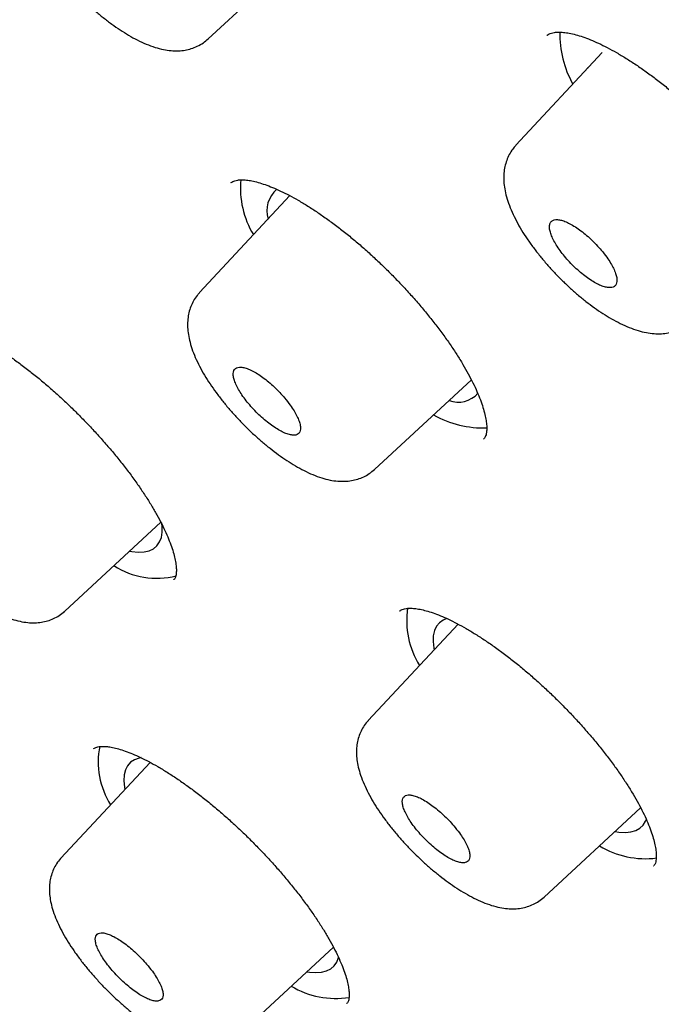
# Model space of a CAD drawing. Header units: millimetres. Extents: x 8 to 1095, y 12 to 2372.
# Tile 11 of 89: x 730.57 to 738.6, y 782.58 to 794.92. Entities that reach past the tile are written whole.
import ezdxf

# ---------------------------------------------------------------- set-up
doc = ezdxf.new("R2010")
doc.units = ezdxf.units.MM

msp = doc.modelspace()

# ---------------------------------------------------------------- linework, layer by layer
at = {"color": 7, "linetype": 'Continuous', "lineweight": 30}
for p, q in [((732.929, 794.68), (734.147, 795.808)), ((737.865, 794.511), (736.782, 793.347)), ((737.678, 794.316), (737.689, 794.321)), ((737.678, 794.316), (737.679, 794.311)), ((733.95, 792.716), (732.819, 791.501)), ((735.012, 789.285), (736.225, 790.408)), ((736.38, 789.667), (736.382, 789.67)), ((731.132, 787.51), (732.335, 788.624)), ((732.497, 787.902), (732.499, 787.905)), ((735.33, 787.515), (735.328, 787.513)), ((736.058, 787.348), (734.934, 786.14)), ((731.498, 785.79), (731.496, 785.787)), ((732.201, 785.616), (731.085, 784.417)), ((737.136, 783.928), (738.345, 785.047)), ((738.507, 784.318), (738.509, 784.321)), ((733.297, 782.19), (734.497, 783.301)), ((734.664, 782.595), (734.666, 782.597))]:
    msp.add_line(p, q, dxfattribs=at)
at = {"color": 7, "linetype": 'Continuous', "lineweight": 30, "flags": 128}
for points in [[(731.944, 788.262), (731.972, 788.257), (732.053, 788.249), (732.126, 788.253), (732.19, 788.268), (732.244, 788.293), (732.287, 788.33), (732.32, 788.377), (732.342, 788.434), (732.353, 788.501), (732.353, 788.577), (732.35, 788.6)], [(735.918, 787.419), (735.87, 787.399), (735.824, 787.365), (735.788, 787.321), (735.762, 787.267), (735.748, 787.203), (735.745, 787.13), (735.753, 787.048), (735.757, 787.025)], [(732.09, 785.676), (732.063, 785.67), (732.005, 785.649), (731.957, 785.617), (731.92, 785.574), (731.894, 785.521), (731.878, 785.458), (731.874, 785.385), (731.881, 785.304), (731.885, 785.277)], [(738.026, 784.751), (738.074, 784.743), (738.154, 784.739), (738.224, 784.745), (738.286, 784.762), (738.337, 784.791), (738.378, 784.83), (738.408, 784.88), (738.417, 784.905)], [(734.164, 782.993), (734.196, 782.988), (734.276, 782.981), (734.348, 782.986), (734.411, 783.002), (734.464, 783.028), (734.506, 783.066), (734.538, 783.114), (734.559, 783.172), (734.56, 783.179)]]:
    msp.add_lwpolyline(points, dxfattribs=at)
at = {"color": 7, "linetype": 'Continuous', "lineweight": 30}
for centre, radius, start, end in [((738.597, 794.736), 1.264, 178.6232, 209.4388), ((734.459, 792.809), 1.126, 174.5683, 211.1055), ((734.008, 792.527), 0.346, 129.0613, 197.5171), ((736.06, 790.458), 0.329, 249.6794, 318.689), ((736.376, 791.094), 1.288, 240.9285, 272.0249), ((732.283, 788.902), 0.98, 236.9617, 284.3871), ((736.492, 787.395), 1.077, 171.7429, 211.6466), ((732.577, 785.624), 1.026, 169.0437, 211.8091), ((738.405, 785.519), 1.11, 238.7733, 277.2274), ((734.523, 783.726), 1.068, 238.7685, 279.2088)]:
    msp.add_arc(centre, radius, start, end, dxfattribs=at)
for points, knots in [([(792.801, 764.835), (792.861, 764.902), (792.99, 765.044), (793.177, 765.273), (793.363, 765.52), (793.539, 765.776), (793.705, 766.042), (793.862, 766.317), (794.008, 766.601), (794.146, 766.894), (794.273, 767.196), (794.39, 767.507), (794.497, 767.828), (794.594, 768.157), (794.681, 768.495), (794.757, 768.842), (794.823, 769.198), (794.879, 769.563), (794.923, 769.936), (794.958, 770.317), (794.982, 770.706), (794.995, 771.103), (794.997, 771.508), (794.989, 771.921), (794.97, 772.341), (794.941, 772.768), (794.901, 773.203), (794.851, 773.644), (794.791, 774.092), (794.72, 774.546), (794.638, 775.008), (794.547, 775.475), (794.445, 775.949), (794.334, 776.428), (794.212, 776.914), (794.08, 777.406), (793.938, 777.903), (793.787, 778.406), (793.626, 778.915), (793.455, 779.429), (793.274, 779.948), (793.084, 780.472), (792.884, 781.001), (792.675, 781.536), (792.456, 782.075), (792.228, 782.619), (791.991, 783.167), (791.744, 783.72), (791.489, 784.277), (791.225, 784.838), (790.951, 785.403), (790.669, 785.973), (790.378, 786.546), (790.078, 787.123), (789.769, 787.703), (789.452, 788.287), (789.127, 788.874), (788.793, 789.464), (788.45, 790.057), (788.1, 790.653), (787.741, 791.251), (787.375, 791.853), (787, 792.456), (786.618, 793.062), (786.228, 793.67), (785.83, 794.28), (785.425, 794.892), (785.012, 795.506), (784.592, 796.121), (784.165, 796.737), (783.73, 797.355), (783.289, 797.974), (782.841, 798.594), (782.386, 799.214), (781.924, 799.835), (781.456, 800.457), (780.981, 801.079), (780.5, 801.701), (780.013, 802.323), (779.52, 802.945), (779.02, 803.567), (778.515, 804.188), (778.005, 804.808), (777.489, 805.428), (776.967, 806.047), (776.44, 806.665), (775.908, 807.282), (775.371, 807.897), (774.829, 808.511), (774.282, 809.123), (773.731, 809.733), (773.175, 810.341), (772.615, 810.947), (772.051, 811.551), (771.483, 812.152), (770.91, 812.751), (770.334, 813.347), (769.755, 813.94), (769.172, 814.53), (768.585, 815.117), (767.996, 815.7), (767.403, 816.28), (766.808, 816.856), (766.21, 817.429), (765.609, 817.997), (765.006, 818.561), (764.401, 819.122), (763.793, 819.678), (763.184, 820.229), (762.573, 820.776), (761.96, 821.317), (761.345, 821.854), (760.73, 822.386), (760.113, 822.913), (759.495, 823.434), (758.876, 823.95), (758.256, 824.461), (757.636, 824.965), (757.016, 825.464), (756.395, 825.957), (755.774, 826.444), (755.153, 826.924), (754.533, 827.398), (753.912, 827.866), (753.293, 828.327), (752.673, 828.781), (752.055, 829.229), (751.438, 829.67), (750.822, 830.103), (750.207, 830.53), (749.593, 830.949), (748.981, 831.361), (748.371, 831.765), (747.763, 832.162), (747.156, 832.551), (746.552, 832.932), (745.95, 833.306), (745.351, 833.671), (744.754, 834.029), (744.16, 834.378), (743.569, 834.719), (742.981, 835.052), (742.396, 835.376), (741.814, 835.692), (741.236, 835.999), (740.661, 836.297), (740.09, 836.587), (739.523, 836.868), (738.96, 837.14), (738.401, 837.403), (737.846, 837.657), (737.295, 837.902), (736.749, 838.137), (736.208, 838.364), (735.671, 838.581), (735.139, 838.788), (734.612, 838.986), (734.09, 839.175), (733.573, 839.354), (733.061, 839.523), (732.555, 839.683), (732.054, 839.832), (731.559, 839.972), (731.07, 840.102), (730.586, 840.222), (730.109, 840.332), (729.637, 840.432), (729.172, 840.522), (728.712, 840.601), (728.26, 840.67), (727.813, 840.729), (727.374, 840.777), (726.941, 840.814), (726.515, 840.842), (726.096, 840.858), (725.685, 840.864), (725.28, 840.859), (724.884, 840.844), (724.495, 840.817), (724.114, 840.78), (723.741, 840.732), (723.376, 840.674), (723.02, 840.605), (722.673, 840.525), (722.334, 840.434), (722.004, 840.333), (721.684, 840.222), (721.373, 840.1), (721.071, 839.968), (720.778, 839.826), (720.495, 839.674), (720.222, 839.513), (719.958, 839.341), (719.704, 839.16), (719.467, 838.978), (719.32, 838.85), (719.25, 838.79)], [0, 0, 0, 0, 0.004249, 0.009107, 0.013972, 0.018847, 0.023735, 0.02864, 0.033564, 0.03851, 0.043478, 0.048472, 0.05349, 0.058533, 0.063601, 0.068692, 0.073806, 0.07894, 0.084093, 0.089263, 0.094448, 0.099645, 0.104853, 0.11007, 0.115295, 0.120524, 0.125759, 0.130996, 0.136234, 0.141474, 0.146715, 0.151954, 0.157193, 0.16243, 0.167665, 0.172898, 0.178129, 0.183358, 0.188585, 0.193809, 0.19903, 0.20425, 0.209466, 0.214681, 0.219893, 0.225102, 0.23031, 0.235515, 0.240719, 0.24592, 0.251119, 0.256317, 0.261512, 0.266706, 0.271898, 0.277089, 0.282278, 0.287466, 0.292652, 0.297837, 0.303021, 0.308204, 0.313385, 0.318566, 0.323745, 0.328923, 0.334101, 0.339277, 0.344453, 0.349627, 0.354801, 0.359975, 0.365147, 0.370319, 0.375491, 0.380661, 0.385832, 0.391001, 0.396171, 0.401339, 0.406507, 0.411675, 0.416843, 0.42201, 0.427177, 0.432343, 0.437509, 0.442675, 0.447841, 0.453006, 0.458172, 0.463337, 0.468502, 0.473667, 0.478831, 0.483996, 0.48916, 0.494325, 0.499489, 0.504654, 0.509818, 0.514983, 0.520147, 0.525312, 0.530476, 0.535641, 0.540806, 0.545971, 0.551136, 0.556301, 0.561467, 0.566632, 0.571798, 0.576964, 0.582131, 0.587298, 0.592465, 0.597632, 0.6028, 0.607969, 0.613137, 0.618307, 0.623476, 0.628647, 0.633817, 0.638989, 0.644161, 0.649333, 0.654507, 0.659681, 0.664856, 0.670031, 0.675208, 0.680385, 0.685563, 0.690743, 0.695923, 0.701105, 0.706287, 0.711471, 0.716656, 0.721842, 0.72703, 0.732219, 0.73741, 0.742602, 0.747796, 0.752991, 0.758189, 0.763388, 0.768589, 0.773792, 0.778998, 0.784205, 0.789415, 0.794627, 0.799841, 0.805058, 0.810277, 0.815499, 0.820723, 0.82595, 0.831179, 0.836411, 0.841645, 0.846881, 0.852119, 0.857359, 0.862601, 0.867843, 0.873086, 0.878329, 0.883571, 0.88881, 0.894046, 0.899278, 0.904503, 0.909721, 0.91493, 0.920127, 0.925311, 0.930479, 0.93563, 0.940761, 0.94587, 0.950957, 0.956019, 0.961056, 0.966067, 0.971053, 0.976015, 0.980954, 0.985871, 0.99077, 0.995653, 1, 1, 1, 1]), ([(707.876, 825.494), (707.885, 825.502), (707.965, 825.571), (708.124, 825.692), (708.353, 825.857), (708.593, 826.011), (708.841, 826.156), (709.099, 826.291), (709.365, 826.416), (709.64, 826.532), (709.924, 826.638), (710.216, 826.734), (710.517, 826.821), (710.826, 826.898), (711.144, 826.965), (711.47, 827.022), (711.805, 827.07), (712.148, 827.107), (712.498, 827.135), (712.857, 827.154), (713.224, 827.162), (713.599, 827.161), (713.982, 827.15), (714.372, 827.129), (714.77, 827.098), (715.176, 827.058), (715.589, 827.008), (716.009, 826.947), (716.437, 826.878), (716.872, 826.798), (717.313, 826.708), (717.762, 826.609), (718.217, 826.5), (718.68, 826.382), (719.148, 826.253), (719.623, 826.115), (720.105, 825.968), (720.592, 825.811), (721.086, 825.644), (721.585, 825.468), (722.09, 825.282), (722.601, 825.087), (723.117, 824.882), (723.639, 824.668), (724.166, 824.445), (724.698, 824.212), (725.234, 823.971), (725.776, 823.72), (726.322, 823.46), (726.873, 823.192), (727.428, 822.914), (727.987, 822.627), (728.551, 822.332), (729.118, 822.028), (729.689, 821.716), (730.263, 821.395), (730.841, 821.065), (731.423, 820.727), (732.007, 820.381), (732.594, 820.027), (733.185, 819.664), (733.778, 819.294), (734.373, 818.916), (734.971, 818.53), (735.571, 818.136), (736.173, 817.734), (736.777, 817.326), (737.382, 816.909), (737.989, 816.486), (738.598, 816.055), (739.208, 815.617), (739.819, 815.173), (740.43, 814.721), (741.043, 814.263), (741.656, 813.798), (742.27, 813.327), (742.884, 812.85), (743.498, 812.366), (744.111, 811.876), (744.725, 811.38), (745.339, 810.878), (745.951, 810.371), (746.563, 809.858), (747.175, 809.34), (747.785, 808.816), (748.394, 808.288), (749.002, 807.754), (749.608, 807.215), (750.213, 806.672), (750.816, 806.124), (751.416, 805.571), (752.015, 805.014), (752.612, 804.453), (753.206, 803.889), (753.797, 803.32), (754.386, 802.747), (754.971, 802.171), (755.554, 801.592), (756.133, 801.009), (756.71, 800.423), (757.282, 799.834), (757.851, 799.242), (758.416, 798.648), (758.977, 798.051), (759.535, 797.452), (760.087, 796.851), (760.636, 796.248), (761.18, 795.642), (761.719, 795.035), (762.253, 794.427), (762.783, 793.817), (763.307, 793.206), (763.826, 792.594), (764.34, 791.981), (764.848, 791.367), (765.351, 790.753), (765.847, 790.138), (766.338, 789.523), (766.823, 788.908), (767.302, 788.293), (767.774, 787.678), (768.24, 787.063), (768.7, 786.449), (769.153, 785.836), (769.599, 785.224), (770.038, 784.612), (770.47, 784.002), (770.895, 783.393), (771.313, 782.786), (771.723, 782.18), (772.126, 781.577), (772.522, 780.975), (772.91, 780.375), (773.29, 779.778), (773.662, 779.183), (774.027, 778.591), (774.383, 778.001), (774.731, 777.415), (775.071, 776.831), (775.402, 776.251), (775.726, 775.674), (776.04, 775.101), (776.347, 774.531), (776.644, 773.965), (776.933, 773.404), (777.213, 772.846), (777.484, 772.293), (777.746, 771.744), (777.999, 771.2), (778.244, 770.66), (778.479, 770.126), (778.704, 769.596), (778.921, 769.072), (779.128, 768.553), (779.326, 768.039), (779.515, 767.531), (779.694, 767.029), (779.863, 766.532), (780.023, 766.042), (780.174, 765.558), (780.314, 765.08), (780.446, 764.608), (780.567, 764.143), (780.679, 763.684), (780.781, 763.232), (780.874, 762.788), (780.956, 762.35), (781.029, 761.919), (781.092, 761.495), (781.145, 761.079), (781.189, 760.67), (781.223, 760.269), (781.247, 759.876), (781.261, 759.49), (781.265, 759.112), (781.26, 758.742), (781.245, 758.38), (781.22, 758.026), (781.186, 757.681), (781.141, 757.343), (781.087, 757.014), (781.024, 756.694), (780.95, 756.382), (780.868, 756.078), (780.775, 755.783), (780.673, 755.496), (780.561, 755.218), (780.439, 754.949), (780.308, 754.689), (780.168, 754.438), (780.017, 754.195), (779.857, 753.962), (779.718, 753.775), (779.629, 753.669), (779.599, 753.634)], [0, 0, 0, 0, 0.0007, 0.00602, 0.011336, 0.016648, 0.021954, 0.027254, 0.032548, 0.037835, 0.043115, 0.048388, 0.053655, 0.058916, 0.064172, 0.069423, 0.07467, 0.079913, 0.085154, 0.090392, 0.095628, 0.100862, 0.106095, 0.111327, 0.116558, 0.121789, 0.127019, 0.132249, 0.13748, 0.142711, 0.147941, 0.153172, 0.158404, 0.163636, 0.168868, 0.174101, 0.179334, 0.184568, 0.189803, 0.195038, 0.200273, 0.205509, 0.210745, 0.215982, 0.22122, 0.226458, 0.231696, 0.236935, 0.242174, 0.247413, 0.252653, 0.257894, 0.263134, 0.268375, 0.273617, 0.278858, 0.2841, 0.289342, 0.294585, 0.299828, 0.305071, 0.310314, 0.315557, 0.320801, 0.326045, 0.331289, 0.336533, 0.341778, 0.347023, 0.352267, 0.357512, 0.362757, 0.368003, 0.373248, 0.378493, 0.383739, 0.388985, 0.39423, 0.399476, 0.404722, 0.409968, 0.415215, 0.420461, 0.425707, 0.430953, 0.4362, 0.441446, 0.446693, 0.451939, 0.457186, 0.462433, 0.467679, 0.472926, 0.478173, 0.48342, 0.488666, 0.493913, 0.49916, 0.504407, 0.509654, 0.5149, 0.520147, 0.525394, 0.530641, 0.535887, 0.541134, 0.546381, 0.551627, 0.556874, 0.562121, 0.567367, 0.572613, 0.57786, 0.583106, 0.588352, 0.593599, 0.598845, 0.604091, 0.609337, 0.614583, 0.619828, 0.625074, 0.63032, 0.635565, 0.64081, 0.646056, 0.651301, 0.656545, 0.66179, 0.667035, 0.672279, 0.677523, 0.682767, 0.688011, 0.693255, 0.698498, 0.703742, 0.708985, 0.714227, 0.71947, 0.724712, 0.729954, 0.735195, 0.740437, 0.745678, 0.750918, 0.756158, 0.761398, 0.766638, 0.771877, 0.777115, 0.782354, 0.787591, 0.792829, 0.798065, 0.803302, 0.808538, 0.813773, 0.819008, 0.824242, 0.829476, 0.834709, 0.839941, 0.845174, 0.850405, 0.855636, 0.860867, 0.866098, 0.871328, 0.876558, 0.881788, 0.887018, 0.892248, 0.897478, 0.902709, 0.907941, 0.913174, 0.918408, 0.923645, 0.928883, 0.934125, 0.93937, 0.944618, 0.949872, 0.95513, 0.960394, 0.965663, 0.97094, 0.976223, 0.981513, 0.98681, 0.992114, 0.997423, 1, 1, 1, 1]), ([(706.342, 826.406), (706.324, 826.387), (706.237, 826.298), (706.09, 826.128), (705.901, 825.895), (705.723, 825.653), (705.554, 825.401), (705.394, 825.141), (705.245, 824.871), (705.105, 824.592), (704.975, 824.304), (704.854, 824.007), (704.744, 823.701), (704.643, 823.386), (704.553, 823.063), (704.472, 822.73), (704.402, 822.389), (704.342, 822.04), (704.292, 821.681), (704.253, 821.315), (704.223, 820.941), (704.204, 820.558), (704.196, 820.168), (704.197, 819.77), (704.209, 819.364), (704.231, 818.951), (704.263, 818.53), (704.306, 818.102), (704.358, 817.668), (704.421, 817.226), (704.494, 816.777), (704.577, 816.322), (704.67, 815.86), (704.773, 815.391), (704.886, 814.916), (705.008, 814.435), (705.141, 813.948), (705.283, 813.454), (705.435, 812.955), (705.597, 812.45), (705.769, 811.94), (705.95, 811.424), (706.14, 810.902), (706.34, 810.375), (706.55, 809.843), (706.768, 809.306), (706.997, 808.764), (707.234, 808.218), (707.48, 807.666), (707.736, 807.11), (708, 806.55), (708.274, 805.986), (708.556, 805.417), (708.848, 804.844), (709.148, 804.268), (709.456, 803.688), (709.774, 803.104), (710.099, 802.517), (710.433, 801.927), (710.776, 801.333), (711.127, 800.737), (711.485, 800.137), (711.852, 799.535), (712.227, 798.931), (712.61, 798.324), (713, 797.714), (713.399, 797.103), (713.804, 796.49), (714.218, 795.875), (714.638, 795.258), (715.066, 794.64), (715.501, 794.02), (715.943, 793.399), (716.392, 792.778), (716.848, 792.155), (717.31, 791.532), (717.779, 790.908), (718.255, 790.283), (718.736, 789.659), (719.224, 789.034), (719.719, 788.41), (720.219, 787.785), (720.725, 787.161), (721.236, 786.538), (721.754, 785.915), (722.276, 785.293), (722.805, 784.672), (723.338, 784.052), (723.876, 783.434), (724.419, 782.817), (724.967, 782.201), (725.52, 781.588), (726.077, 780.976), (726.639, 780.366), (727.205, 779.759), (727.774, 779.154), (728.348, 778.552), (728.926, 777.952), (729.507, 777.355), (730.092, 776.761), (730.68, 776.17), (731.271, 775.583), (731.866, 774.999), (732.463, 774.418), (733.063, 773.842), (733.666, 773.269), (734.271, 772.7), (734.878, 772.135), (735.488, 771.575), (736.099, 771.019), (736.713, 770.468), (737.328, 769.921), (737.944, 769.379), (738.562, 768.843), (739.182, 768.311), (739.802, 767.785), (740.423, 767.264), (741.045, 766.749), (741.668, 766.239), (742.291, 765.735), (742.914, 765.237), (743.537, 764.745), (744.161, 764.26), (744.784, 763.78), (745.407, 763.307), (746.029, 762.841), (746.651, 762.381), (747.272, 761.928), (747.892, 761.482), (748.511, 761.043), (749.029, 760.68), (749.341, 760.465), (749.447, 760.392)], [0, 0, 0, 0, 0.001942, 0.009467, 0.016995, 0.024529, 0.032073, 0.039629, 0.047201, 0.054791, 0.062399, 0.070028, 0.077677, 0.085347, 0.093037, 0.100747, 0.108474, 0.116218, 0.123977, 0.131749, 0.139532, 0.147326, 0.155128, 0.162937, 0.170752, 0.178571, 0.186393, 0.194217, 0.202043, 0.20987, 0.217698, 0.225525, 0.233351, 0.241176, 0.249, 0.256822, 0.264643, 0.272462, 0.28028, 0.288095, 0.295909, 0.303721, 0.311531, 0.31934, 0.327146, 0.334951, 0.342755, 0.350556, 0.358356, 0.366155, 0.373952, 0.381747, 0.389541, 0.397334, 0.405126, 0.412916, 0.420705, 0.428494, 0.436281, 0.444067, 0.451852, 0.459636, 0.467419, 0.475202, 0.482983, 0.490764, 0.498544, 0.506324, 0.514103, 0.521881, 0.529658, 0.537435, 0.545212, 0.552988, 0.560763, 0.568538, 0.576313, 0.584087, 0.591861, 0.599634, 0.607407, 0.61518, 0.622952, 0.630724, 0.638496, 0.646268, 0.654039, 0.66181, 0.669581, 0.677352, 0.685123, 0.692893, 0.700663, 0.708434, 0.716204, 0.723974, 0.731744, 0.739514, 0.747283, 0.755053, 0.762823, 0.770593, 0.778363, 0.786132, 0.793902, 0.801672, 0.809442, 0.817212, 0.824982, 0.832753, 0.840523, 0.848294, 0.856064, 0.863835, 0.871606, 0.879377, 0.887149, 0.894921, 0.902693, 0.910465, 0.918237, 0.92601, 0.933783, 0.941557, 0.949331, 0.957105, 0.96488, 0.972655, 0.980431, 0.988207, 0.995983, 1, 1, 1, 1]), ([(707.652, 824.823), (707.618, 824.785), (707.52, 824.674), (707.369, 824.48), (707.198, 824.244), (707.037, 823.998), (706.885, 823.743), (706.743, 823.479), (706.611, 823.206), (706.489, 822.923), (706.376, 822.632), (706.273, 822.332), (706.181, 822.023), (706.098, 821.706), (706.025, 821.379), (705.962, 821.044), (705.91, 820.701), (705.867, 820.35), (705.835, 819.99), (705.812, 819.622), (705.8, 819.247), (705.798, 818.863), (705.807, 818.472), (705.825, 818.073), (705.853, 817.667), (705.892, 817.253), (705.94, 816.832), (705.999, 816.404), (706.068, 815.969), (706.146, 815.527), (706.235, 815.079), (706.333, 814.624), (706.442, 814.162), (706.56, 813.694), (706.688, 813.22), (706.826, 812.739), (706.973, 812.253), (707.131, 811.761), (707.297, 811.262), (707.474, 810.759), (707.66, 810.249), (707.855, 809.735), (708.06, 809.215), (708.274, 808.69), (708.497, 808.16), (708.73, 807.625), (708.971, 807.085), (709.222, 806.541), (709.482, 805.992), (709.751, 805.44), (710.028, 804.882), (710.315, 804.321), (710.61, 803.756), (710.914, 803.188), (711.226, 802.615), (711.547, 802.04), (711.877, 801.46), (712.214, 800.878), (712.56, 800.293), (712.914, 799.705), (713.276, 799.114), (713.646, 798.521), (714.024, 797.925), (714.409, 797.327), (714.803, 796.727), (715.203, 796.126), (715.612, 795.522), (716.027, 794.917), (716.45, 794.31), (716.88, 793.702), (717.316, 793.093), (717.76, 792.483), (718.21, 791.872), (718.668, 791.26), (719.131, 790.648), (719.601, 790.036), (720.077, 789.423), (720.56, 788.81), (721.048, 788.198), (721.543, 787.586), (722.043, 786.974), (722.548, 786.363), (723.06, 785.753), (723.576, 785.143), (724.098, 784.535), (724.625, 783.928), (725.157, 783.322), (725.694, 782.718), (726.235, 782.116), (726.781, 781.516), (727.331, 780.917), (727.886, 780.321), (728.445, 779.728), (729.007, 779.136), (729.574, 778.548), (730.144, 777.962), (730.717, 777.379), (731.294, 776.8), (731.874, 776.223), (732.457, 775.65), (733.044, 775.081), (733.632, 774.516), (734.224, 773.954), (734.818, 773.396), (735.414, 772.843), (736.012, 772.294), (736.612, 771.749), (737.214, 771.209), (737.818, 770.674), (738.423, 770.143), (739.03, 769.618), (739.637, 769.098), (740.246, 768.583), (740.856, 768.074), (741.466, 767.57), (742.077, 767.072), (742.688, 766.579), (743.299, 766.093), (743.911, 765.613), (744.522, 765.139), (745.133, 764.671), (745.744, 764.21), (746.354, 763.756), (746.963, 763.308), (747.572, 762.867), (748.179, 762.433), (748.785, 762.006), (749.39, 761.586), (749.993, 761.173), (750.595, 760.768), (751.195, 760.371), (751.792, 759.981), (752.388, 759.598), (752.981, 759.224), (753.572, 758.857), (754.16, 758.499), (754.746, 758.148), (755.328, 757.806), (755.908, 757.472), (756.484, 757.146), (757.057, 756.829), (757.626, 756.521), (758.192, 756.221), (758.754, 755.929), (759.312, 755.647), (759.866, 755.373), (760.415, 755.108), (760.961, 754.853), (761.501, 754.606), (762.038, 754.369), (762.569, 754.14), (763.095, 753.921), (763.617, 753.712), (764.133, 753.511), (764.644, 753.32), (765.149, 753.139), (765.649, 752.967), (766.143, 752.805), (766.632, 752.653), (767.114, 752.51), (767.59, 752.377), (768.061, 752.253), (768.525, 752.14), (768.982, 752.036), (769.433, 751.943), (769.877, 751.859), (770.315, 751.785), (770.746, 751.721), (771.169, 751.668), (771.586, 751.624), (771.995, 751.591), (772.397, 751.567), (772.792, 751.554), (773.179, 751.551), (773.558, 751.558), (773.93, 751.576), (774.293, 751.603), (774.649, 751.641), (774.996, 751.689), (775.335, 751.747), (775.666, 751.815), (775.988, 751.894), (776.301, 751.982), (776.606, 752.081), (776.902, 752.19), (777.189, 752.308), (777.467, 752.437), (777.735, 752.575), (777.995, 752.723), (778.245, 752.88), (778.486, 753.048), (778.707, 753.215), (778.843, 753.331), (778.905, 753.384)], [0, 0, 0, 0, 0.002757, 0.007906, 0.013058, 0.018215, 0.023378, 0.028548, 0.033727, 0.038914, 0.044111, 0.049317, 0.054532, 0.059756, 0.064988, 0.070227, 0.075474, 0.080726, 0.085984, 0.091246, 0.096512, 0.101781, 0.107052, 0.112325, 0.1176, 0.122876, 0.128153, 0.13343, 0.138708, 0.143985, 0.149262, 0.154538, 0.159814, 0.165089, 0.170363, 0.175637, 0.18091, 0.186183, 0.191454, 0.196725, 0.201995, 0.207264, 0.212532, 0.2178, 0.223067, 0.228333, 0.233599, 0.238863, 0.244128, 0.249391, 0.254654, 0.259917, 0.265179, 0.27044, 0.275701, 0.280962, 0.286222, 0.291482, 0.296741, 0.302, 0.307258, 0.312516, 0.317774, 0.323031, 0.328289, 0.333545, 0.338802, 0.344058, 0.349314, 0.35457, 0.359826, 0.365081, 0.370336, 0.375591, 0.380846, 0.386101, 0.391355, 0.396609, 0.401863, 0.407118, 0.412371, 0.417625, 0.422879, 0.428132, 0.433386, 0.438639, 0.443893, 0.449146, 0.454399, 0.459652, 0.464905, 0.470158, 0.475411, 0.480664, 0.485917, 0.49117, 0.496423, 0.501676, 0.506929, 0.512182, 0.517434, 0.522687, 0.52794, 0.533193, 0.538446, 0.543699, 0.548952, 0.554206, 0.559459, 0.564712, 0.569965, 0.575219, 0.580472, 0.585726, 0.59098, 0.596234, 0.601487, 0.606742, 0.611996, 0.61725, 0.622505, 0.627759, 0.633014, 0.638269, 0.643524, 0.64878, 0.654036, 0.659291, 0.664548, 0.669804, 0.675061, 0.680317, 0.685575, 0.690832, 0.69609, 0.701348, 0.706607, 0.711866, 0.717125, 0.722385, 0.727645, 0.732906, 0.738167, 0.743428, 0.74869, 0.753953, 0.759216, 0.76448, 0.769745, 0.77501, 0.780275, 0.785542, 0.790809, 0.796077, 0.801345, 0.806615, 0.811885, 0.817156, 0.822427, 0.8277, 0.832973, 0.838248, 0.843522, 0.848798, 0.854074, 0.859351, 0.864629, 0.869907, 0.875185, 0.880463, 0.885741, 0.891018, 0.896294, 0.901569, 0.906843, 0.912114, 0.917382, 0.922647, 0.927907, 0.933163, 0.938413, 0.943656, 0.948892, 0.95412, 0.959339, 0.96455, 0.969751, 0.974943, 0.980125, 0.985299, 0.990465, 0.995625, 1, 1, 1, 1]), ([(731.359, 795.171), (731.376, 795.155), (731.426, 795.107), (731.512, 795.03), (731.615, 794.945), (731.72, 794.864), (731.826, 794.791), (731.933, 794.724), (732.042, 794.664), (732.153, 794.613), (732.261, 794.573), (732.365, 794.546), (732.462, 794.532), (732.552, 794.529), (732.637, 794.538), (732.716, 794.556), (732.795, 794.587), (732.867, 794.627), (732.909, 794.663), (732.928, 794.68)], [0, 0, 0, 0, 0.033815, 0.097938, 0.16288, 0.22862, 0.294554, 0.361341, 0.43049, 0.501839, 0.574079, 0.64085, 0.702338, 0.758467, 0.809997, 0.858276, 0.905171, 0.956507, 1, 1, 1, 1]), ([(737.173, 794.725), (737.173, 794.725), (737.172, 794.725), (737.172, 794.724), (737.171, 794.723)], [0, 0, 0, 0, 0.165226, 1, 1, 1, 1]), ([(737.173, 794.722), (737.174, 794.724), (737.181, 794.731), (737.196, 794.741), (737.226, 794.753), (737.265, 794.762), (737.316, 794.766), (737.378, 794.763), (737.45, 794.753), (737.531, 794.734), (737.62, 794.707), (737.715, 794.671), (737.818, 794.626), (737.927, 794.572), (738.043, 794.509), (738.163, 794.437), (738.288, 794.357), (738.415, 794.268), (738.545, 794.172), (738.675, 794.07), (738.805, 793.962), (738.934, 793.849), (739.06, 793.732), (739.185, 793.611), (739.307, 793.485), (739.426, 793.357), (739.542, 793.226), (739.652, 793.093), (739.757, 792.961), (739.855, 792.829), (739.946, 792.699), (740.029, 792.572), (740.103, 792.45), (740.168, 792.331), (740.226, 792.217), (740.274, 792.108), (740.314, 792.006), (740.345, 791.91), (740.368, 791.823), (740.381, 791.745), (740.387, 791.679), (740.385, 791.624), (740.379, 791.581), (740.369, 791.551), (740.358, 791.531), (740.35, 791.522), (740.346, 791.518)], [0, 0, 0, 0, 0.007398, 0.033721, 0.056912, 0.078758, 0.10196, 0.124488, 0.146819, 0.169137, 0.191492, 0.213683, 0.236126, 0.258944, 0.282089, 0.305504, 0.329123, 0.352881, 0.37671, 0.40054, 0.424312, 0.447983, 0.471471, 0.495041, 0.518785, 0.542669, 0.566647, 0.590665, 0.614649, 0.638544, 0.662301, 0.68588, 0.709207, 0.732255, 0.755402, 0.77861, 0.801793, 0.824855, 0.847698, 0.870234, 0.892402, 0.914212, 0.935813, 0.957496, 0.979886, 1, 1, 1, 1]), ([(736.783, 793.346), (736.769, 793.331), (736.737, 793.296), (736.698, 793.232), (736.665, 793.158), (736.643, 793.079), (736.631, 792.997), (736.629, 792.911), (736.638, 792.821), (736.658, 792.724), (736.689, 792.619), (736.734, 792.509), (736.788, 792.397), (736.852, 792.285), (736.923, 792.175), (737, 792.066), (737.084, 791.959), (737.172, 791.854), (737.264, 791.753), (737.342, 791.673), (737.389, 791.628), (737.402, 791.615)], [0, 0, 0, 0, 0.031278, 0.074152, 0.117216, 0.161149, 0.206718, 0.254641, 0.305452, 0.36175, 0.423835, 0.487814, 0.553602, 0.617155, 0.677996, 0.739076, 0.799191, 0.85805, 0.916765, 0.97584, 1, 1, 1, 1]), ([(733.216, 792.88), (733.216, 792.88), (733.215, 792.879), (733.214, 792.878), (733.214, 792.878)], [0, 0, 0, 0, 0.129429, 1, 1, 1, 1]), ([(733.215, 792.877), (733.216, 792.878), (733.221, 792.884), (733.234, 792.892), (733.26, 792.903), (733.297, 792.912), (733.345, 792.915), (733.405, 792.912), (733.475, 792.902), (733.553, 792.883), (733.64, 792.856), (733.734, 792.82), (733.835, 792.775), (733.943, 792.722), (734.057, 792.659), (734.176, 792.587), (734.299, 792.507), (734.426, 792.418), (734.555, 792.323), (734.685, 792.221), (734.814, 792.113), (734.943, 792), (735.069, 791.883), (735.194, 791.761), (735.316, 791.636), (735.436, 791.508), (735.552, 791.377), (735.663, 791.245), (735.769, 791.112), (735.868, 790.981), (735.96, 790.851), (736.044, 790.724), (736.12, 790.602), (736.187, 790.483), (736.246, 790.369), (736.297, 790.26), (736.339, 790.157), (736.371, 790.062), (736.395, 789.974), (736.411, 789.897), (736.418, 789.83), (736.418, 789.775), (736.413, 789.732), (736.404, 789.703), (736.394, 789.683), (736.387, 789.674), (736.383, 789.67)], [0, 0, 0, 0, 0.005872, 0.032266, 0.055311, 0.076999, 0.100033, 0.122405, 0.144613, 0.166831, 0.189119, 0.211268, 0.233643, 0.256406, 0.279507, 0.302886, 0.32648, 0.350221, 0.37404, 0.397868, 0.421645, 0.445328, 0.468818, 0.49236, 0.51608, 0.539944, 0.563907, 0.587918, 0.611903, 0.635806, 0.659576, 0.683173, 0.706533, 0.729586, 0.752715, 0.775912, 0.79909, 0.822152, 0.844997, 0.867527, 0.88967, 0.911411, 0.932862, 0.954307, 0.976166, 1, 1, 1, 1]), ([(737.852, 792.033), (737.831, 792.056), (737.79, 792.104), (737.722, 792.171), (737.651, 792.234), (737.58, 792.29), (737.509, 792.337), (737.443, 792.374), (737.381, 792.401), (737.326, 792.415), (737.28, 792.418), (737.244, 792.409), (737.218, 792.387), (737.204, 792.355), (737.202, 792.311), (737.212, 792.259), (737.234, 792.199), (737.267, 792.134), (737.31, 792.064), (737.362, 791.992), (737.422, 791.92), (737.487, 791.85), (737.557, 791.784), (737.628, 791.724), (737.699, 791.671), (737.768, 791.627), (737.833, 791.594), (737.892, 791.572), (737.944, 791.562), (737.987, 791.564), (738.019, 791.578), (738.04, 791.603), (738.05, 791.64), (738.047, 791.687), (738.033, 791.742), (738.007, 791.804), (737.97, 791.872), (737.92, 791.949), (737.876, 792.003), (737.852, 792.033)], [0, 0, 0, 0, 0.026464, 0.053696, 0.08016, 0.107392, 0.133856, 0.161088, 0.187552, 0.214783, 0.241247, 0.268478, 0.294941, 0.322172, 0.348635, 0.375866, 0.40233, 0.429561, 0.456025, 0.483256, 0.50972, 0.536952, 0.563416, 0.590648, 0.617112, 0.644344, 0.670808, 0.698039, 0.724503, 0.751734, 0.778198, 0.805429, 0.831892, 0.859123, 0.885586, 0.912817, 0.939281, 0.966512, 1, 1, 1, 1]), ([(732.821, 791.5), (732.81, 791.489), (732.78, 791.458), (732.743, 791.399), (732.709, 791.326), (732.685, 791.249), (732.672, 791.168), (732.669, 791.084), (732.676, 790.996), (732.694, 790.901), (732.723, 790.799), (732.766, 790.69), (732.819, 790.579), (732.881, 790.467), (732.951, 790.357), (733.027, 790.249), (733.109, 790.142), (733.196, 790.037), (733.287, 789.935), (733.371, 789.847), (733.426, 789.794), (733.447, 789.774)], [0, 0, 0, 0, 0.023833, 0.066301, 0.10881, 0.152038, 0.196752, 0.243769, 0.293676, 0.348399, 0.409615, 0.474162, 0.539284, 0.603478, 0.664845, 0.725528, 0.785804, 0.844841, 0.903408, 0.962382, 1, 1, 1, 1]), ([(737.402, 791.615), (737.42, 791.599), (737.47, 791.551), (737.556, 791.475), (737.66, 791.39), (737.766, 791.311), (737.873, 791.238), (737.981, 791.172), (738.091, 791.113), (738.202, 791.063), (738.31, 791.025), (738.414, 790.999), (738.512, 790.986), (738.602, 790.984), (738.687, 790.994), (738.767, 791.013), (738.845, 791.045), (738.915, 791.085), (738.955, 791.12), (738.972, 791.136)], [0, 0, 0, 0, 0.033946, 0.098298, 0.163477, 0.229466, 0.295647, 0.36269, 0.432113, 0.503697, 0.576164, 0.642862, 0.704386, 0.760681, 0.812455, 0.86101, 0.908186, 0.959758, 1, 1, 1, 1]), ([(729.341, 791.112), (729.341, 791.112), (729.346, 791.117), (729.356, 791.124), (729.379, 791.134), (729.413, 791.141), (729.458, 791.145), (729.516, 791.142), (729.583, 791.131), (729.66, 791.113), (729.744, 791.085), (729.837, 791.05), (729.936, 791.005), (730.042, 790.951), (730.154, 790.888), (730.272, 790.816), (730.395, 790.736), (730.52, 790.648), (730.648, 790.553), (730.778, 790.451), (730.907, 790.343), (731.035, 790.23), (731.161, 790.113), (731.286, 789.992), (731.408, 789.867), (731.528, 789.739), (731.645, 789.608), (731.757, 789.476), (731.863, 789.344), (731.963, 789.213), (732.057, 789.083), (732.142, 788.956), (732.219, 788.834), (732.288, 788.715), (732.348, 788.602), (732.4, 788.493), (732.443, 788.39), (732.478, 788.294), (732.504, 788.207), (732.52, 788.129), (732.529, 788.063), (732.531, 788.008), (732.526, 787.965), (732.519, 787.936), (732.51, 787.917), (732.505, 787.909), (732.5, 787.905), (732.5, 787.905)], [0, 0, 0, 0, 0.004668, 0.031051, 0.053909, 0.07542, 0.09826, 0.120465, 0.142547, 0.164666, 0.186889, 0.209013, 0.231329, 0.254045, 0.27711, 0.300463, 0.324038, 0.347767, 0.371583, 0.395415, 0.4192, 0.442899, 0.466403, 0.489923, 0.513624, 0.537474, 0.561428, 0.585436, 0.609426, 0.633339, 0.657125, 0.680741, 0.704134, 0.727187, 0.750306, 0.773495, 0.796674, 0.819741, 0.842593, 0.865123, 0.887248, 0.908932, 0.930253, 0.951491, 0.972935, 0.998288, 1, 1, 1, 1]), ([(733.886, 790.181), (733.866, 790.205), (733.825, 790.252), (733.756, 790.32), (733.685, 790.383), (733.614, 790.439), (733.544, 790.487), (733.478, 790.524), (733.416, 790.551), (733.362, 790.567), (733.317, 790.57), (733.281, 790.561), (733.256, 790.54), (733.243, 790.508), (733.241, 790.465), (733.252, 790.414), (733.274, 790.354), (733.308, 790.289), (733.351, 790.219), (733.403, 790.147), (733.463, 790.075), (733.529, 790.005), (733.598, 789.938), (733.669, 789.878), (733.741, 789.825), (733.809, 789.781), (733.874, 789.747), (733.933, 789.724), (733.984, 789.714), (734.026, 789.715), (734.058, 789.729), (734.078, 789.754), (734.087, 789.79), (734.084, 789.836), (734.069, 789.891), (734.043, 789.953), (734.005, 790.02), (733.955, 790.097), (733.911, 790.151), (733.886, 790.181)], [0, 0, 0, 0, 0.026463, 0.053694, 0.080157, 0.107387, 0.133851, 0.161083, 0.187548, 0.214781, 0.241248, 0.268481, 0.294947, 0.32218, 0.348645, 0.375877, 0.40234, 0.42957, 0.456032, 0.483261, 0.509723, 0.536952, 0.563414, 0.590644, 0.617108, 0.644339, 0.670804, 0.698036, 0.724502, 0.751736, 0.778202, 0.805436, 0.8319, 0.859133, 0.885596, 0.912827, 0.93929, 0.966519, 1, 1, 1, 1]), ([(733.447, 789.774), (733.464, 789.757), (733.514, 789.71), (733.6, 789.634), (733.704, 789.549), (733.809, 789.469), (733.915, 789.396), (734.022, 789.329), (734.13, 789.27), (734.24, 789.219), (734.348, 789.179), (734.452, 789.152), (734.548, 789.138), (734.638, 789.136), (734.722, 789.144), (734.802, 789.162), (734.877, 789.192), (734.949, 789.231), (734.99, 789.267), (735.012, 789.285)], [0, 0, 0, 0, 0.033853, 0.09807, 0.163109, 0.228948, 0.294988, 0.361891, 0.431175, 0.502714, 0.575214, 0.642275, 0.703874, 0.75993, 0.811329, 0.859472, 0.906237, 0.9523, 1, 1, 1, 1]), ([(729.569, 788.01), (729.587, 787.993), (729.637, 787.946), (729.722, 787.87), (729.825, 787.784), (729.93, 787.704), (730.035, 787.63), (730.141, 787.563), (730.249, 787.503), (730.359, 787.451), (730.466, 787.41), (730.569, 787.382), (730.665, 787.366), (730.754, 787.362), (730.838, 787.369), (730.917, 787.387), (730.992, 787.414), (731.064, 787.455), (731.111, 787.487), (731.131, 787.509), (731.132, 787.51)], [0, 0, 0, 0, 0.033711, 0.097699, 0.162504, 0.228093, 0.29389, 0.360534, 0.429541, 0.500924, 0.573259, 0.640745, 0.70244, 0.758278, 0.809302, 0.857014, 0.9033, 0.948881, 0.998006, 1, 1, 1, 1]), ([(735.329, 787.512), (735.33, 787.513), (735.335, 787.518), (735.346, 787.526), (735.371, 787.536), (735.406, 787.544), (735.453, 787.548), (735.512, 787.545), (735.58, 787.535), (735.658, 787.516), (735.743, 787.49), (735.837, 787.454), (735.937, 787.41), (736.044, 787.356), (736.158, 787.294), (736.277, 787.223), (736.4, 787.143), (736.527, 787.055), (736.656, 786.96), (736.786, 786.859), (736.916, 786.752), (737.045, 786.639), (737.172, 786.523), (737.297, 786.402), (737.42, 786.278), (737.541, 786.15), (737.657, 786.02), (737.77, 785.889), (737.877, 785.757), (737.977, 785.626), (738.07, 785.497), (738.156, 785.37), (738.233, 785.248), (738.302, 785.13), (738.362, 785.017), (738.414, 784.909), (738.457, 784.806), (738.491, 784.71), (738.516, 784.623), (738.533, 784.546), (738.541, 784.479), (738.542, 784.424), (738.538, 784.382), (738.53, 784.353), (738.52, 784.333), (738.515, 784.324), (738.51, 784.32), (738.51, 784.32)], [0, 0, 0, 0, 0.0052664, 0.0314152, 0.0543214, 0.075893, 0.0987974, 0.1210695, 0.1432064, 0.1653704, 0.1876232, 0.2097599, 0.2320988, 0.2548323, 0.2779092, 0.3012704, 0.3248504, 0.3485808, 0.3723948, 0.3962218, 0.4199999, 0.4436892, 0.4671832, 0.4907064, 0.5144105, 0.5382612, 0.5622146, 0.5862192, 0.6102037, 0.6341094, 0.6578861, 0.6814919, 0.7048698, 0.7279174, 0.7510345, 0.774221, 0.797394, 0.8204533, 0.8432966, 0.8658225, 0.8879508, 0.9096575, 0.9310358, 0.9523679, 0.9739984, 0.9998274, 1, 1, 1, 1]), ([(734.935, 786.139), (734.926, 786.13), (734.898, 786.101), (734.861, 786.044), (734.826, 785.972), (734.802, 785.895), (734.788, 785.815), (734.785, 785.732), (734.791, 785.645), (734.808, 785.552), (734.837, 785.451), (734.879, 785.343), (734.932, 785.233), (734.994, 785.122), (735.063, 785.012), (735.139, 784.904), (735.221, 784.797), (735.308, 784.693), (735.399, 784.59), (735.488, 784.498), (735.547, 784.441), (735.574, 784.415)], [0, 0, 0, 0, 0.020628, 0.062776, 0.104877, 0.147603, 0.191719, 0.23808, 0.287335, 0.340897, 0.401281, 0.465821, 0.530608, 0.595076, 0.65666, 0.717126, 0.777363, 0.836386, 0.894806, 0.953561, 1, 1, 1, 1]), ([(731.497, 785.787), (731.497, 785.787), (731.501, 785.792), (731.51, 785.797), (731.531, 785.807), (731.564, 785.814), (731.608, 785.817), (731.664, 785.814), (731.73, 785.804), (731.805, 785.786), (731.889, 785.759), (731.981, 785.723), (732.079, 785.679), (732.185, 785.626), (732.297, 785.564), (732.415, 785.493), (732.537, 785.413), (732.662, 785.326), (732.79, 785.231), (732.92, 785.129), (733.049, 785.022), (733.178, 784.91), (733.305, 784.794), (733.43, 784.673), (733.553, 784.549), (733.674, 784.422), (733.791, 784.292), (733.904, 784.161), (734.011, 784.029), (734.113, 783.898), (734.207, 783.769), (734.294, 783.643), (734.372, 783.521), (734.442, 783.403), (734.504, 783.29), (734.557, 783.182), (734.602, 783.08), (734.638, 782.984), (734.665, 782.897), (734.683, 782.82), (734.692, 782.753), (734.695, 782.698), (734.692, 782.656), (734.685, 782.627), (734.677, 782.609), (734.672, 782.601), (734.668, 782.597), (734.667, 782.597)], [0, 0, 0, 0, 0.0040402, 0.0301796, 0.0528947, 0.0742866, 0.0969947, 0.119099, 0.1411108, 0.1631772, 0.185367, 0.2076154, 0.2297601, 0.2524537, 0.2755, 0.29884, 0.322407, 0.3461322, 0.3699477, 0.393784, 0.4175757, 0.4412839, 0.4648023, 0.4883091, 0.5120002, 0.5358423, 0.5597925, 0.5837998, 0.6077953, 0.6317178, 0.6555162, 0.6791475, 0.7025617, 0.7256213, 0.7487352, 0.7719234, 0.7951052, 0.818178, 0.8410359, 0.8635707, 0.8856899, 0.9073494, 0.92861, 0.9497401, 0.9710008, 0.9958708, 1, 1, 1, 1]), ([(736.004, 784.821), (735.984, 784.845), (735.942, 784.892), (735.873, 784.959), (735.802, 785.023), (735.731, 785.078), (735.66, 785.126), (735.594, 785.164), (735.532, 785.191), (735.479, 785.206), (735.433, 785.21), (735.398, 785.201), (735.373, 785.18), (735.36, 785.149), (735.359, 785.106), (735.37, 785.055), (735.393, 784.995), (735.427, 784.931), (735.471, 784.861), (735.524, 784.789), (735.584, 784.717), (735.65, 784.648), (735.72, 784.581), (735.791, 784.521), (735.863, 784.468), (735.931, 784.424), (735.996, 784.39), (736.055, 784.367), (736.106, 784.356), (736.148, 784.357), (736.18, 784.371), (736.2, 784.395), (736.208, 784.432), (736.205, 784.477), (736.189, 784.532), (736.162, 784.593), (736.124, 784.661), (736.073, 784.737), (736.029, 784.791), (736.004, 784.821)], [0, 0, 0, 0, 0.02646, 0.053687, 0.080147, 0.107375, 0.133835, 0.161064, 0.187527, 0.214758, 0.241224, 0.268457, 0.294925, 0.32216, 0.348628, 0.375864, 0.40233, 0.429563, 0.456027, 0.483257, 0.509718, 0.536947, 0.563406, 0.590633, 0.617094, 0.644321, 0.670784, 0.698014, 0.724479, 0.751712, 0.778179, 0.805414, 0.831882, 0.859118, 0.885584, 0.912819, 0.939283, 0.966515, 1, 1, 1, 1]), ([(731.086, 784.417), (731.084, 784.415), (731.062, 784.394), (731.029, 784.347), (730.99, 784.277), (730.962, 784.202), (730.945, 784.125), (730.938, 784.043), (730.941, 783.959), (730.954, 783.87), (730.978, 783.773), (731.015, 783.669), (731.064, 783.559), (731.123, 783.448), (731.19, 783.338), (731.263, 783.23), (731.342, 783.123), (731.427, 783.017), (731.517, 782.914), (731.61, 782.813), (731.684, 782.739), (731.726, 782.699), (731.735, 782.69)], [0, 0, 0, 0, 0.004756, 0.046613, 0.088099, 0.129915, 0.172789, 0.217577, 0.265115, 0.315993, 0.373405, 0.436916, 0.501262, 0.566884, 0.629555, 0.689613, 0.750083, 0.809439, 0.867567, 0.925872, 0.984371, 1, 1, 1, 1]), ([(735.574, 784.415), (735.591, 784.399), (735.642, 784.351), (735.727, 784.276), (735.831, 784.191), (735.936, 784.112), (736.042, 784.039), (736.149, 783.973), (736.258, 783.914), (736.368, 783.863), (736.475, 783.823), (736.578, 783.796), (736.675, 783.782), (736.764, 783.779), (736.848, 783.788), (736.927, 783.806), (737.002, 783.835), (737.073, 783.875), (737.115, 783.91), (737.136, 783.928)], [0, 0, 0, 0, 0.033864, 0.098126, 0.163211, 0.229093, 0.295182, 0.362136, 0.431478, 0.503142, 0.575799, 0.643176, 0.704896, 0.760894, 0.812164, 0.860161, 0.906763, 0.952667, 1, 1, 1, 1]), ([(732.158, 783.087), (732.137, 783.111), (732.095, 783.158), (732.026, 783.226), (731.955, 783.29), (731.883, 783.347), (731.813, 783.395), (731.746, 783.434), (731.685, 783.461), (731.631, 783.478), (731.586, 783.482), (731.551, 783.473), (731.527, 783.453), (731.514, 783.422), (731.514, 783.38), (731.525, 783.329), (731.549, 783.269), (731.583, 783.204), (731.628, 783.134), (731.682, 783.062), (731.743, 782.99), (731.809, 782.92), (731.879, 782.853), (731.95, 782.792), (732.022, 782.738), (732.091, 782.693), (732.156, 782.659), (732.214, 782.635), (732.265, 782.623), (732.307, 782.624), (732.338, 782.637), (732.358, 782.661), (732.366, 782.697), (732.362, 782.742), (732.345, 782.797), (732.318, 782.858), (732.279, 782.926), (732.227, 783.003), (732.183, 783.057), (732.158, 783.087)], [0, 0, 0, 0, 0.026453, 0.053673, 0.080126, 0.107346, 0.133802, 0.161025, 0.187488, 0.214717, 0.241187, 0.268425, 0.2949, 0.322142, 0.348617, 0.375859, 0.402329, 0.429567, 0.456029, 0.48326, 0.509715, 0.536938, 0.56339, 0.59061, 0.617064, 0.644285, 0.670745, 0.697973, 0.724441, 0.751676, 0.77815, 0.805391, 0.831866, 0.859109, 0.885581, 0.912821, 0.939286, 0.966518, 1, 1, 1, 1]), ([(731.735, 782.69), (731.752, 782.674), (731.802, 782.627), (731.888, 782.551), (731.991, 782.465), (732.096, 782.385), (732.202, 782.312), (732.308, 782.245), (732.415, 782.185), (732.524, 782.133), (732.631, 782.092), (732.734, 782.064), (732.83, 782.048), (732.919, 782.044), (733.003, 782.05), (733.081, 782.067), (733.157, 782.095), (733.228, 782.135), (733.275, 782.167), (733.296, 782.19), (733.297, 782.191)], [0, 0, 0, 0, 0.033684, 0.097645, 0.162419, 0.22797, 0.293733, 0.360331, 0.429285, 0.500687, 0.573027, 0.640886, 0.702745, 0.758558, 0.809458, 0.857007, 0.903093, 0.948474, 0.997451, 1, 1, 1, 1])]:
    msp.add_open_spline(points, degree=3, knots=knots, dxfattribs=at)

doc.saveas('drawing.dxf')
